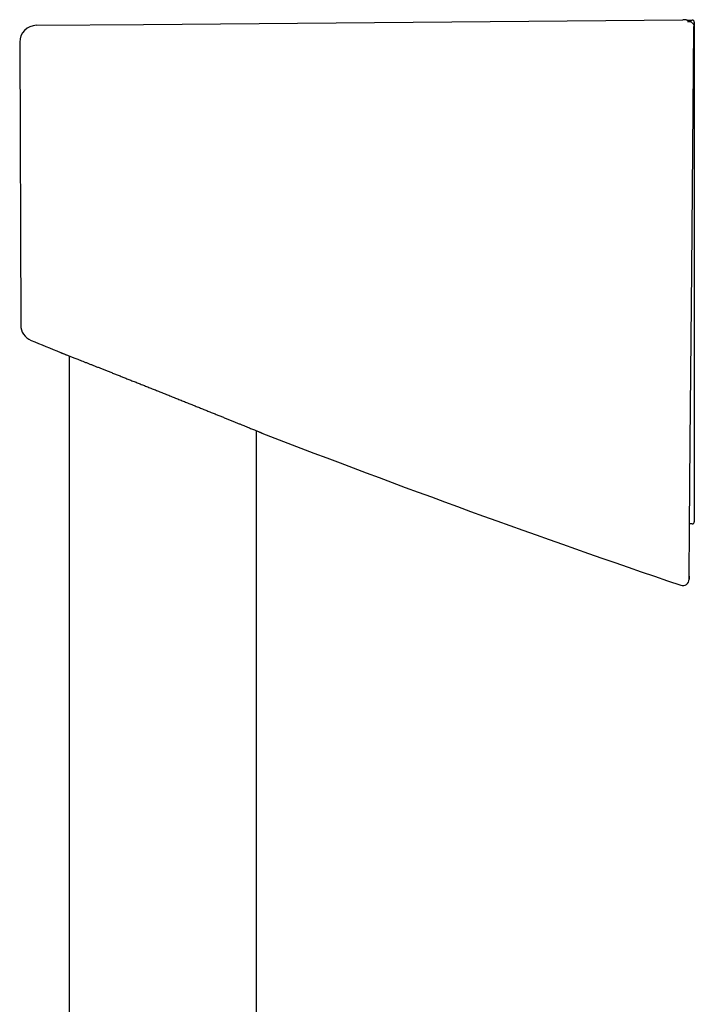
# Model space of a CAD drawing. Header units: millimetres. Extents: x 8 to 795, y 12 to 1770.
# Tile 67 of 127: x 131 to 195, y 1677 to 1770. Entities that reach past the tile are written whole.
import ezdxf

# ---------------------------------------------------------------- set-up
doc = ezdxf.new("R2010")
doc.units = ezdxf.units.MM

msp = doc.modelspace()

# ---------------------------------------------------------------- linework, layer by layer
at = {"color": 7, "linetype": 'Continuous', "lineweight": 30}
for p, q in [((142.818, 1769.618), (194.05, 1770.066)), ((194.462, 1770.015), (194.947, 1770.021)), ((195.149, 1769.821), (195.149, 1767.671)), ((132.646, 1769.53), (142.818, 1769.618)), ((131.06, 1767.924), (131.154, 1741.073)), ((195.149, 1767.671), (195.149, 1767.27)), ((195.149, 1767.27), (195.149, 1734.543)), ((134.929, 1738.449), (134.929, 1738.449)), ((135.749, 1738.128), (135.749, 1445.395)), ((195.149, 1734.543), (195.149, 1734.46)), ((195.149, 1734.46), (195.149, 1722.588)), ((153.549, 1445.526), (153.549, 1731.014)), ((154.073, 1730.8), (154.073, 1730.8)), ((194.949, 1722.171), (194.7, 1722.171)), ((195.149, 1722.588), (195.149, 1722.371)), ((194.657, 1716.901), (194.668, 1718.168))]:
    msp.add_line(p, q, dxfattribs=at)
at = {"color": 7, "linetype": 'Continuous', "lineweight": 30, "flags": 128}
msp.add_lwpolyline([(194.679, 1719.793), (194.697, 1721.83), (194.768, 1729.975), (194.91, 1746.264), (195.111, 1769.26)], dxfattribs=at)
at = {"color": 7, "linetype": 'Continuous', "lineweight": 30}
for centre, radius, start, end in [((194.949, 1769.821), 0.2, 0, 90.7), ((132.66, 1767.93), 1.6, 90.5, 180.19948), ((194.949, 1767.671), 0.2, 317.73372, 0), ((132.754, 1741.079), 1.6, 180.22938, 247.5527), ((515.5, 2663.201), 1000, 247.458225, 247.630638), ((515.5, 2663.201), 1000, 248.812484, 251.238071), ((194.949, 1722.371), 0.2, 270, 0), ((194.057, 1716.905), 0.6, 251.22474, 359.91364)]:
    msp.add_arc(centre, radius, start, end, dxfattribs=at)
for points, knots in [([(194.893, 1769.833), (194.883, 1769.839), (194.844, 1769.864), (194.772, 1769.901), (194.676, 1769.945), (194.577, 1769.982), (194.474, 1770.013), (194.367, 1770.038), (194.259, 1770.055), (194.155, 1770.065), (194.087, 1770.065), (194.056, 1770.065)], [0, 0, 0, 0, 0.036805, 0.153033, 0.270783, 0.39055, 0.514421, 0.640265, 0.765975, 0.891771, 1, 1, 1, 1]), ([(194.49, 1769.893), (194.493, 1769.894), (194.524, 1769.9), (194.585, 1769.908), (194.675, 1769.906), (194.766, 1769.89), (194.852, 1769.859), (194.929, 1769.812), (194.994, 1769.755), (195.046, 1769.685), (195.084, 1769.608), (195.108, 1769.523), (195.111, 1769.462), (195.112, 1769.432)], [0, 0, 0, 0, 0.007748, 0.09964, 0.193485, 0.296452, 0.402263, 0.502239, 0.604927, 0.702301, 0.802328, 0.899731, 1, 1, 1, 1]), ([(195.111, 1769.26), (195.111, 1769.284), (195.111, 1769.332), (195.112, 1769.39), (195.112, 1769.422), (195.112, 1769.432)], [0, 0, 0, 0, 0.405877, 0.822432, 1, 1, 1, 1]), ([(134.924, 1738.451), (134.924, 1738.451), (134.922, 1738.452), (134.937, 1738.446), (134.968, 1738.434), (135.015, 1738.415), (135.075, 1738.392), (135.149, 1738.363), (135.236, 1738.329), (135.339, 1738.289), (135.455, 1738.243), (135.587, 1738.192), (135.733, 1738.135), (135.887, 1738.074), (136.048, 1738.011), (136.214, 1737.946), (136.39, 1737.877), (136.516, 1737.827), (136.579, 1737.803)], [0, 0, 0, 0, 0.031018, 0.098961, 0.167434, 0.235907, 0.300113, 0.36432, 0.428964, 0.493609, 0.559615, 0.625621, 0.692086, 0.758551, 0.818706, 0.878945, 0.939432, 1, 1, 1, 1]), ([(136.579, 1737.803), (136.657, 1737.772), (136.812, 1737.711), (137.063, 1737.613), (137.325, 1737.51), (137.596, 1737.403), (137.872, 1737.295), (138.154, 1737.184), (138.445, 1737.069), (138.748, 1736.95), (139.061, 1736.826), (139.385, 1736.698), (139.717, 1736.567), (140.061, 1736.431), (140.415, 1736.291), (140.781, 1736.146), (141.153, 1735.999), (141.533, 1735.848), (141.921, 1735.694), (142.315, 1735.537), (142.714, 1735.379), (143.12, 1735.217), (143.532, 1735.053), (143.949, 1734.887), (144.368, 1734.719), (144.79, 1734.55), (145.216, 1734.38), (145.643, 1734.209), (146.07, 1734.038), (146.493, 1733.868), (146.912, 1733.7), (147.325, 1733.534), (147.734, 1733.37), (148.141, 1733.206), (148.545, 1733.043), (148.944, 1732.882), (149.337, 1732.723), (149.713, 1732.572), (150.071, 1732.427), (150.412, 1732.289), (150.744, 1732.154), (151.067, 1732.023), (151.38, 1731.896), (151.683, 1731.773), (151.973, 1731.656), (152.238, 1731.548), (152.479, 1731.45), (152.698, 1731.361), (152.903, 1731.277), (153.095, 1731.199), (153.274, 1731.126), (153.437, 1731.06), (153.583, 1731), (153.706, 1730.95), (153.809, 1730.908), (153.893, 1730.874), (153.962, 1730.846), (154.016, 1730.824), (154.054, 1730.808), (154.076, 1730.799), (154.078, 1730.798), (154.079, 1730.798)], [0, 0, 0, 0, 0.016347, 0.032725, 0.049194, 0.065694, 0.081287, 0.096879, 0.11257, 0.128261, 0.144251, 0.160242, 0.176332, 0.192422, 0.20908, 0.225738, 0.242502, 0.259267, 0.276357, 0.293447, 0.310647, 0.327847, 0.34545, 0.363083, 0.380803, 0.398553, 0.41664, 0.434759, 0.452973, 0.47122, 0.489214, 0.50724, 0.525362, 0.543517, 0.562052, 0.580623, 0.599304, 0.618024, 0.635536, 0.653081, 0.670725, 0.688405, 0.706486, 0.724607, 0.742847, 0.761129, 0.777472, 0.793846, 0.810316, 0.826818, 0.843704, 0.860626, 0.877662, 0.894736, 0.909886, 0.925035, 0.940298, 0.955561, 0.971188, 0.986815, 1, 1, 1, 1]), ([(194.668, 1718.42), (194.668, 1718.427), (194.668, 1718.44), (194.668, 1718.533), (194.67, 1718.668), (194.671, 1718.844), (194.673, 1719.051), (194.675, 1719.283), (194.677, 1719.533), (194.678, 1719.707), (194.679, 1719.793)], [0, 0, 0, 0, 0.126974, 0.251467, 0.375513, 0.499933, 0.624761, 0.749711, 0.87464, 1, 1, 1, 1]), ([(194.668, 1718.168), (194.668, 1718.178), (194.668, 1718.199), (194.668, 1718.346), (194.668, 1718.42)], [0, 0, 0, 0, 0.50015, 1, 1, 1, 1]), ([(194.657, 1717.214), (194.657, 1717.171), (194.657, 1717.085), (194.657, 1716.995), (194.657, 1716.933), (194.657, 1716.904), (194.657, 1716.902), (194.657, 1716.901)], [0, 0, 0, 0, 0.218648, 0.437311, 0.656015, 0.874732, 1, 1, 1, 1])]:
    msp.add_open_spline(points, degree=3, knots=knots, dxfattribs=at)

doc.saveas('drawing.dxf')
